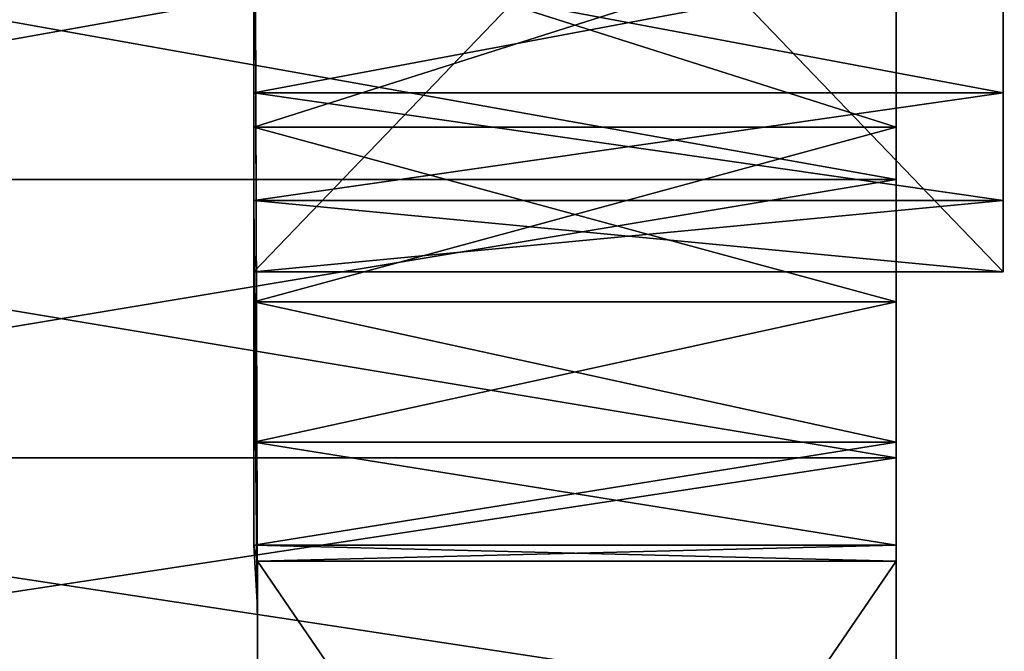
# Model space of a CAD drawing. Extents: x -340 to 340, y -36 to 33.
# Tile 55 of 252: x -297.79 to -293.19, y -11.81 to -8.86. Entities that reach past the tile are written whole.
import ezdxf

# ---------------------------------------------------------------- set-up
doc = ezdxf.new("R2010")
doc.units = 0
doc.header["$LTSCALE"] = 25.4
doc.layers.get('0').update_dxf_attribs({"color": 13, "linetype": 'CONTINUOUS'})

# ---------------------------------------------------------------- blocks, each defined once
blk = doc.blocks.new('OSLO-LED-60-7521-7517_STL')
at = {"color": 7}
for p, q in [((-296.7, -6.3925, 150.4731), (-296.7, -10.036, 150.4731)), ((-296.7, -6.3925, 153.3981), (-296.7, -10.036, 150.4731)), ((-296.7, -6.3925, 150.4731), (-296.7, -10.036, 150.4731)), ((-296.7, -6.3925, 153.3981), (-296.7, -10.036, 150.4731)), ((-296.7, -6.3925, 153.3981), (-296.6823, -11.7027, 151.9356)), ((-296.7, -6.3925, 153.3981), (-296.6823, -11.7027, 151.9356)), ((-296.7, -6.3925, 153.3981), (-296.7, -10.036, 153.3981)), ((-296.7, -6.3925, 153.3981), (-296.7, -10.036, 153.3981)), ((-293.2, -6.3925, 150.4731), (-293.2, -10.036, 150.4731)), ((-293.2, -6.3925, 150.4731), (-293.2, -10.036, 150.4731)), ((-293.2, -10.036, 153.3981), (-293.2, -6.3925, 153.3981)), ((-293.2, -10.036, 153.3981), (-293.2, -6.3925, 153.3981)), ((-293.7, -8.2122, 140.5459), (-293.7, -9.6042, 141.2009)), ((-293.7, -9.6042, 162.6704), (-293.7, -8.2122, 163.3254)), ((-293.7, -8.2122, 140.5459), (-293.7, -9.6042, 141.2009)), ((-293.7, -9.6042, 162.6704), (-293.7, -8.2122, 163.3254)), ((-296.7, -8.405, 145.4635), (-296.7, -9.3596, 146.2787)), ((-296.7, -9.3596, 157.5925), (-296.7, -8.405, 158.4077)), ((-296.7, -9.3596, 157.5925), (-296.7, -8.405, 158.4077)), ((-296.7, -8.405, 145.4635), (-296.7, -9.3596, 146.2787)), ((-293.7, -8.405, 145.4635), (-293.7, -9.3596, 146.2787)), ((-293.7, -9.3596, 157.5925), (-293.7, -8.405, 158.4077)), ((-293.7, -8.405, 145.4635), (-293.7, -9.3596, 146.2787)), ((-293.7, -9.3596, 157.5925), (-293.7, -8.405, 158.4077)), ((-296.7, -9.1998, 148.4669), (-296.7, -8.5425, 147.5966)), ((-296.7, -8.5425, 156.2746), (-296.7, -9.1998, 155.4043)), ((-296.7, -8.5425, 156.2746), (-296.7, -9.1998, 155.4043)), ((-296.7, -9.1998, 148.4669), (-296.7, -8.5425, 147.5966)), ((-293.2, -9.1998, 148.4669), (-293.2, -8.5425, 147.5966)), ((-293.2, -9.1998, 148.4669), (-293.2, -8.5425, 147.5966)), ((-293.2, -9.1998, 155.4043), (-293.2, -8.5425, 156.2746)), ((-293.2, -9.1998, 155.4043), (-293.2, -8.5425, 156.2746)), ((-296.7, -9.7024, 149.4348), (-296.7, -9.1998, 148.4669)), ((-296.7, -9.1998, 148.4669), (-293.2, -9.1998, 148.4669)), ((-296.7, -9.1998, 148.4669), (-293.2, -9.1998, 148.4669)), ((-296.7, -9.1998, 155.4043), (-293.2, -9.1998, 155.4043)), ((-296.7, -9.1998, 155.4043), (-296.7, -9.7024, 154.4364)), ((-296.7, -9.1998, 155.4043), (-293.2, -9.1998, 155.4043)), ((-296.7, -9.1998, 155.4043), (-296.7, -9.7024, 154.4364)), ((-296.7, -9.7024, 149.4348), (-296.7, -9.1998, 148.4669)), ((-293.2, -9.7024, 149.4348), (-293.2, -9.1998, 148.4669)), ((-293.2, -9.7024, 149.4348), (-293.2, -9.1998, 148.4669)), ((-293.2, -9.7024, 154.4364), (-293.2, -9.1998, 155.4043)), ((-293.2, -9.7024, 154.4364), (-293.2, -9.1998, 155.4043)), ((-293.7, -9.3596, 146.2787), (-296.7, -9.3596, 146.2787)), ((-296.7, -9.3596, 146.2787), (-296.7, -10.1749, 147.2333)), ((-293.7, -9.3596, 146.2787), (-296.7, -9.3596, 146.2787)), ((-293.7, -9.3596, 157.5925), (-296.7, -9.3596, 157.5925)), ((-293.7, -9.3596, 157.5925), (-296.7, -9.3596, 157.5925)), ((-296.7, -10.1749, 156.6379), (-296.7, -9.3596, 157.5925)), ((-296.7, -10.1749, 156.6379), (-296.7, -9.3596, 157.5925)), ((-296.7, -9.3596, 146.2787), (-296.7, -10.1749, 147.2333)), ((-293.7, -9.3596, 146.2787), (-293.7, -10.1749, 147.2333)), ((-293.7, -10.1749, 156.6379), (-293.7, -9.3596, 157.5925)), ((-293.7, -9.3596, 146.2787), (-293.7, -10.1749, 147.2333)), ((-293.7, -10.1749, 156.6379), (-293.7, -9.3596, 157.5925)), ((-301.5, -9.6042, 141.2009), (-293.7, -9.6042, 141.2009)), ((-301.5, -9.6042, 141.2009), (-293.7, -9.6042, 141.2009)), ((-293.7, -9.6042, 162.6704), (-301.5, -9.6042, 162.6704)), ((-293.7, -9.6042, 162.6704), (-301.5, -9.6042, 162.6704)), ((-293.7, -9.6042, 141.2009), (-293.7, -10.9031, 142.0251)), ((-293.7, -10.9031, 161.8461), (-293.7, -9.6042, 162.6704)), ((-293.7, -9.6042, 141.2009), (-293.7, -10.9031, 142.0251)), ((-293.7, -10.9031, 161.8461), (-293.7, -9.6042, 162.6704)), ((-296.7, -10.036, 150.4731), (-296.7, -9.7024, 149.4348)), ((-296.7, -9.7024, 149.4348), (-293.2, -9.7024, 149.4348)), ((-296.7, -9.7024, 149.4348), (-293.2, -9.7024, 149.4348)), ((-296.7, -9.7024, 154.4364), (-293.2, -9.7024, 154.4364)), ((-296.7, -9.7024, 154.4364), (-296.7, -10.036, 153.3981)), ((-296.7, -9.7024, 154.4364), (-293.2, -9.7024, 154.4364)), ((-296.7, -9.7024, 154.4364), (-296.7, -11.3112, 154.4077)), ((-296.7, -9.7024, 149.4348), (-296.7, -11.3112, 149.4635)), ((-296.7, -9.7024, 154.4364), (-296.7, -10.036, 153.3981)), ((-296.7, -9.7024, 154.4364), (-296.6823, -11.6042, 153.1871)), ((-296.7, -9.7024, 154.4364), (-296.6823, -11.6042, 153.1871)), ((-296.7, -9.7024, 154.4364), (-296.7, -11.3112, 154.4077)), ((-296.7, -9.7024, 149.4348), (-296.7, -11.3112, 149.4635)), ((-296.7, -9.7024, 149.4348), (-296.6823, -11.6042, 150.6841)), ((-296.7, -9.7024, 149.4348), (-296.6823, -11.6042, 150.6841)), ((-296.7, -10.036, 150.4731), (-296.7, -9.7024, 149.4348)), ((-293.2, -10.036, 150.4731), (-293.2, -9.7024, 149.4348)), ((-293.2, -10.036, 150.4731), (-293.2, -9.7024, 149.4348)), ((-293.2, -10.036, 153.3981), (-293.2, -9.7024, 154.4364)), ((-293.2, -10.036, 153.3981), (-293.2, -9.7024, 154.4364)), ((-296.7, -10.036, 150.4731), (-293.2, -10.036, 150.4731)), ((-296.7, -10.036, 150.4731), (-293.2, -10.036, 150.4731)), ((-296.7, -10.036, 153.3981), (-293.2, -10.036, 153.3981)), ((-296.6823, -11.7027, 151.9356), (-296.7, -10.036, 153.3981)), ((-296.7, -10.036, 153.3981), (-296.6823, -11.6042, 153.1871)), ((-296.7, -10.036, 153.3981), (-296.6823, -11.6042, 153.1871)), ((-296.7, -10.036, 150.4731), (-296.6823, -11.6042, 150.6841)), ((-296.7, -10.036, 150.4731), (-296.6823, -11.6042, 150.6841)), ((-296.7, -10.036, 150.4731), (-296.6823, -11.7027, 151.9356)), ((-296.7, -10.036, 150.4731), (-296.6823, -11.7027, 151.9356)), ((-296.6823, -11.7027, 151.9356), (-296.7, -10.036, 153.3981)), ((-296.7, -10.036, 153.3981), (-293.2, -10.036, 153.3981)), ((-293.7, -10.1749, 147.2333), (-296.7, -10.1749, 147.2333)), ((-296.7, -10.1749, 147.2333), (-296.7, -10.8308, 148.3037)), ((-293.7, -10.1749, 147.2333), (-296.7, -10.1749, 147.2333)), ((-293.7, -10.1749, 156.6379), (-296.7, -10.1749, 156.6379)), ((-293.7, -10.1749, 156.6379), (-296.7, -10.1749, 156.6379)), ((-296.7, -10.8308, 155.5675), (-296.7, -10.1749, 156.6379)), ((-296.7, -10.8308, 155.5675), (-296.7, -10.1749, 156.6379)), ((-296.7, -10.1749, 147.2333), (-296.7, -10.8308, 148.3037)), ((-293.7, -10.1749, 147.2333), (-293.7, -10.8308, 148.3037)), ((-293.7, -10.8308, 155.5675), (-293.7, -10.1749, 156.6379)), ((-293.7, -10.1749, 147.2333), (-293.7, -10.8308, 148.3037)), ((-293.7, -10.8308, 155.5675), (-293.7, -10.1749, 156.6379)), ((-293.7, -10.8308, 148.3037), (-296.7, -10.8308, 148.3037)), ((-296.7, -10.8308, 148.3037), (-296.7, -11.3112, 149.4635)), ((-293.7, -10.8308, 148.3037), (-296.7, -10.8308, 148.3037)), ((-293.7, -10.8308, 155.5675), (-296.7, -10.8308, 155.5675)), ((-293.7, -10.8308, 155.5675), (-296.7, -10.8308, 155.5675)), ((-296.7, -11.3112, 154.4077), (-296.7, -10.8308, 155.5675)), ((-296.7, -11.3112, 154.4077), (-296.7, -10.8308, 155.5675)), ((-296.7, -10.8308, 148.3037), (-296.7, -11.3112, 149.4635)), ((-293.7, -10.8308, 148.3037), (-293.7, -11.3112, 149.4635)), ((-293.7, -11.3112, 154.4077), (-293.7, -10.8308, 155.5675)), ((-293.7, -10.8308, 148.3037), (-293.7, -11.3112, 149.4635)), ((-293.7, -11.3112, 154.4077), (-293.7, -10.8308, 155.5675)), ((-301.5, -10.9031, 142.0251), (-293.7, -10.9031, 142.0251)), ((-301.5, -10.9031, 142.0251), (-293.7, -10.9031, 142.0251)), ((-293.7, -10.9031, 161.8461), (-301.5, -10.9031, 161.8461)), ((-293.7, -10.9031, 161.8461), (-301.5, -10.9031, 161.8461)), ((-293.7, -10.9031, 142.0251), (-293.7, -12.0884, 143.0057)), ((-293.7, -12.0884, 160.8655), (-293.7, -10.9031, 161.8461)), ((-293.7, -10.9031, 142.0251), (-293.7, -12.0884, 143.0057)), ((-293.7, -12.0884, 160.8655), (-293.7, -10.9031, 161.8461)), ((-293.7, -11.3112, 149.4635), (-296.7, -11.3112, 149.4635)), ((-296.6823, -11.387, 149.7104), (-296.7, -11.3112, 149.4635)), ((-296.6823, -11.6042, 153.1871), (-296.7, -11.3112, 154.4077)), ((-296.7, -11.3112, 154.4077), (-296.6823, -11.387, 154.1608)), ((-296.7, -11.3112, 154.4077), (-296.6823, -11.387, 154.1608)), ((-293.7, -11.3112, 154.4077), (-296.7, -11.3112, 154.4077)), ((-296.6823, -11.387, 149.7104), (-296.7, -11.3112, 149.4635)), ((-296.7, -11.3112, 149.4635), (-296.6823, -11.6042, 150.6841)), ((-293.7, -11.3112, 149.4635), (-296.7, -11.3112, 149.4635)), ((-293.7, -11.3112, 154.4077), (-296.7, -11.3112, 154.4077)), ((-296.6823, -11.6042, 153.1871), (-296.7, -11.3112, 154.4077)), ((-296.7, -11.3112, 149.4635), (-296.6823, -11.6042, 150.6841)), ((-293.7, -11.3112, 149.4635), (-293.7, -11.387, 149.7104)), ((-293.7, -11.387, 154.1608), (-293.7, -11.3112, 154.4077)), ((-293.7, -11.3112, 149.4635), (-293.7, -11.387, 149.7104)), ((-293.7, -11.387, 154.1608), (-293.7, -11.3112, 154.4077)), ((-296.6823, -15.7489, 154.1608), (-296.6823, -11.387, 154.1608)), ((-296.6823, -11.387, 154.1608), (-293.7, -11.387, 154.1608)), ((-296.6823, -15.7489, 149.7104), (-296.6823, -11.387, 149.7104)), ((-296.6823, -11.387, 149.7104), (-296.6823, -11.6042, 150.6841)), ((-296.6823, -11.6042, 153.1871), (-296.6823, -11.387, 154.1608)), ((-296.6823, -15.7489, 154.1608), (-296.6823, -11.387, 154.1608)), ((-293.7, -11.387, 149.7104), (-296.6823, -11.387, 149.7104)), ((-296.6823, -15.7489, 149.7104), (-296.6823, -11.387, 149.7104)), ((-293.7, -11.387, 149.7104), (-296.6823, -11.387, 149.7104)), ((-296.6823, -11.6042, 153.1871), (-296.6823, -11.387, 154.1608)), ((-296.6823, -11.387, 154.1608), (-293.7, -11.387, 154.1608)), ((-296.6823, -11.387, 149.7104), (-296.6823, -11.6042, 150.6841)), ((-293.7, -11.387, 154.1608), (-293.7, -15.7489, 154.1608)), ((-293.7, -15.7489, 149.7104), (-293.7, -11.387, 149.7104)), ((-293.7, -15.7489, 149.7104), (-293.7, -11.387, 149.7104)), ((-293.7, -11.387, 154.1608), (-293.7, -15.7489, 154.1608)), ((-296.6823, -11.6042, 150.6841), (-296.6823, -11.7027, 151.9356)), ((-296.6823, -11.7027, 151.9356), (-296.6823, -11.6042, 153.1871)), ((-296.6823, -11.7027, 151.9356), (-296.6823, -11.6042, 153.1871)), ((-296.6823, -11.6042, 150.6841), (-296.6823, -11.7027, 151.9356))]:
    blk.add_line(p, q, dxfattribs=at)
mesh = blk.add_polyface(dxfattribs=at)
corners = [(-293.7, -15.7357, 149.6402), (-293.7, -11.387, 149.7104), (-293.7, -15.7489, 149.7104), (-293.7, -15.3532, 148.1501), (-293.7, -14.7868, 146.7198), (-293.7, -14.0457, 145.3717), (-293.7, -13.1415, 144.1272), (-293.7, -12.0884, 143.0057), (-293.7, -10.9031, 142.0251), (-293.7, -11.3112, 149.4635), (-293.7, -10.8308, 148.3037), (-293.7, -9.6042, 141.2009), (-293.7, -10.1749, 147.2333), (-293.7, -9.3596, 146.2787), (-293.7, -8.2122, 140.5459), (-293.7, -8.405, 145.4635), (-293.7, -7.3346, 144.8076), (-293.7, -6.7492, 140.0705), (-293.7, -6.1749, 144.3272), (-293.7, -5.2381, 139.7822), (-293.7, -4.9542, 144.0341), (-293.7, -3.7027, 139.6856), (-293.7, -3.7027, 143.9356), (-293.7, 6.2627, 139.6856), (-293.7, -2.4512, 144.0341), (-293.7, -1.2306, 144.3272), (-293.7, -0.0708, 144.8076), (-293.7, 0.9996, 145.4635), (-293.7, 1.9541, 146.2787), (-293.7, 2.7694, 147.2333), (-293.7, 3.4253, 148.3037), (-293.7, 3.9057, 149.4635), (-293.7, 4.1988, 150.6841), (-293.7, 4.2973, 151.9356), (-293.7, 19.0473, 140.6856), (-293.7, 6.2627, 163.1856), (-293.7, 6.2627, 140.6856), (-293.7, 19.0473, 163.1856), (-293.7, -11.387, 154.1608), (-293.7, -15.7357, 154.231), (-293.7, -15.7489, 154.1608), (-293.7, -15.3532, 155.7211), (-293.7, -14.7868, 157.1514), (-293.7, -14.0457, 158.4995), (-293.7, -13.1415, 159.744), (-293.7, -12.0884, 160.8655), (-293.7, -10.9031, 161.8461), (-293.7, -11.3112, 154.4077), (-293.7, -10.8308, 155.5675), (-293.7, -9.6042, 162.6704), (-293.7, -10.1749, 156.6379), (-293.7, -9.3596, 157.5925), (-293.7, -8.2122, 163.3254), (-293.7, -8.405, 158.4077), (-293.7, -7.3346, 159.0637), (-293.7, -6.7492, 163.8008), (-293.7, -6.1749, 159.5441), (-293.7, -5.2381, 164.089), (-293.7, -4.9542, 159.8371), (-293.7, -3.7027, 164.1856), (-293.7, -3.7027, 159.9356), (-293.7, -2.4512, 159.8371), (-293.7, 6.2627, 164.1856), (-293.7, -1.2306, 159.5441), (-293.7, -0.0708, 159.0637), (-293.7, 0.9996, 158.4077), (-293.7, 1.9541, 157.5925), (-293.7, 2.7694, 156.6379), (-293.7, 3.4253, 155.5675), (-293.7, 3.9057, 154.4077), (-293.7, 4.1988, 153.1871)]
mesh.append_faces([[corners[k] for k in face] for face in [(0, 1, 2), (35, 34, 37), (38, 39, 40)]], dxfattribs={"vtx0": -1, "color": 7})
mesh.append_faces([[corners[k] for k in face] for face in [(1, 8, 9), (9, 8, 10), (10, 11, 12), (12, 11, 13), (13, 14, 15), (15, 14, 16), (16, 17, 18), (18, 19, 20), (20, 21, 22), (22, 23, 24), (24, 23, 25), (25, 23, 26), (26, 23, 27), (27, 23, 28), (28, 23, 29), (29, 23, 30), (30, 23, 31), (31, 23, 32), (32, 23, 33), (34, 35, 36), (39, 38, 41), (41, 38, 42), (42, 38, 43), (43, 38, 44), (44, 38, 45), (45, 38, 46), (46, 48, 49), (49, 51, 52), (52, 54, 55), (55, 56, 57), (57, 58, 59), (59, 61, 62), (62, 36, 35)]], dxfattribs={"vtx0": -1, "vtx1": -1, "color": 7})
mesh.append_faces([[corners[k] for k in face] for face in [(62, 33, 23)]], dxfattribs={"vtx0": -1, "vtx1": -1, "vtx2": -1, "color": 7})
mesh.append_faces([[corners[k] for k in face] for face in [(1, 0, 3), (1, 3, 4), (1, 4, 5), (1, 5, 6), (1, 6, 7), (1, 7, 8), (10, 8, 11), (13, 11, 14), (16, 14, 17), (18, 17, 19), (20, 19, 21), (22, 21, 23), (46, 38, 47), (46, 47, 48), (49, 48, 50), (49, 50, 51), (52, 51, 53), (52, 53, 54), (55, 54, 56), (57, 56, 58), (59, 58, 60), (59, 60, 61), (62, 61, 63), (62, 63, 64), (62, 64, 65), (62, 65, 66), (62, 66, 67), (62, 67, 68), (62, 68, 69), (62, 69, 70), (62, 70, 33), (62, 23, 36)]], dxfattribs={"vtx0": -1, "vtx2": -1, "color": 7})
mesh = blk.add_polyface(dxfattribs=at)
corners = [(-296.7, -10.8308, 148.3037), (-296.7, -9.7024, 149.4348), (-296.7, -11.3112, 149.4635), (-296.7, -10.1749, 147.2333), (-296.7, -9.3596, 146.2787), (-296.7, -9.1998, 148.4669), (-296.7, -8.405, 145.4635), (-296.7, -8.5425, 147.5966), (-296.7, -7.7489, 146.8486), (-296.7, -7.3346, 144.8076), (-296.7, -6.8415, 146.2437), (-296.7, -6.1749, 144.3272), (-296.7, -5.8456, 145.799), (-296.7, -4.9542, 144.0341), (-296.7, -4.7895, 145.5271), (-296.7, -3.7027, 143.9356), (-296.7, -3.7027, 145.4356), (-296.7, -2.4512, 144.0341), (-296.7, -2.616, 145.5271), (-296.7, -1.5598, 145.799), (-296.7, -1.2306, 144.3272), (-296.7, -0.564, 146.2437), (-296.7, -0.0708, 144.8076), (-296.7, 0.3435, 146.8486), (-296.7, 0.9996, 145.4635), (-296.7, 1.1371, 147.5966), (-296.7, 1.9541, 146.2787), (-296.7, 1.7944, 148.4669), (-296.7, 2.2969, 149.4348), (-296.7, 2.7694, 147.2333), (-296.7, 2.6306, 150.4731), (-296.7, 2.6306, 153.3981), (-296.7, -9.7024, 154.4364), (-296.7, -10.8308, 155.5675), (-296.7, -11.3112, 154.4077), (-296.7, -10.1749, 156.6379), (-296.7, -9.3596, 157.5925), (-296.7, -9.1998, 155.4043), (-296.7, -8.405, 158.4077), (-296.7, -8.5425, 156.2746), (-296.7, -7.7489, 157.0227), (-296.7, -7.3346, 159.0637), (-296.7, -6.8415, 157.6276), (-296.7, -6.1749, 159.5441), (-296.7, -5.8456, 158.0722), (-296.7, -4.9542, 159.8371), (-296.7, -4.7895, 158.3441), (-296.7, -3.7027, 159.9356), (-296.7, -3.7027, 158.4356), (-296.7, -2.616, 158.3441), (-296.7, -2.4512, 159.8371), (-296.7, -1.5598, 158.0722), (-296.7, -1.2306, 159.5441), (-296.7, -0.564, 157.6276), (-296.7, -0.0708, 159.0637), (-296.7, 0.3435, 157.0227), (-296.7, 0.9996, 158.4077), (-296.7, 1.1371, 156.2746), (-296.7, 1.9541, 157.5925), (-296.7, 1.7944, 155.4043), (-296.7, 2.2969, 154.4364), (-296.7, 2.7694, 156.6379), (-296.7, 3.4253, 148.3037), (-296.7, 3.4253, 155.5675), (-296.7, 3.9057, 149.4635), (-296.7, 3.9057, 154.4077), (-296.7, 4.1988, 150.6841), (-296.7, 4.1988, 153.1871), (-296.7, 4.2973, 151.9356), (-296.7, -6.3925, 150.4731), (-296.7, -6.3925, 153.3981), (-296.7, -10.036, 150.4731), (-296.7, -5.9711, 149.8793), (-296.7, -5.9711, 153.9919), (-296.7, -5.4213, 149.4018), (-296.7, -5.4213, 154.4694), (-296.7, -4.7744, 149.0676), (-296.7, -4.7744, 154.8036), (-296.7, -4.0668, 148.8957), (-296.7, -4.0668, 154.9756), (-296.7, -3.3386, 148.8957), (-296.7, -3.3386, 154.9756), (-296.7, -2.6311, 149.0676), (-296.7, -2.6311, 154.8036), (-296.7, -1.9841, 149.4018), (-296.7, -1.9841, 154.4694), (-296.7, -1.4344, 149.8793), (-296.7, -1.4344, 153.9919), (-296.7, -1.0129, 150.4731), (-296.7, -1.0129, 153.3981)]
mesh.append_faces([[corners[k] for k in face] for face in [(0, 1, 2), (32, 33, 34), (67, 66, 68), (69, 70, 71)]], dxfattribs={"vtx0": -1, "color": 7})
mesh.append_faces([[corners[k] for k in face] for face in [(1, 4, 5), (5, 6, 7), (7, 6, 8), (8, 9, 10), (10, 11, 12), (12, 13, 14), (14, 15, 16), (16, 17, 18), (18, 17, 19), (19, 20, 21), (21, 22, 23), (23, 24, 25), (25, 26, 27), (27, 26, 28), (28, 29, 30), (33, 32, 35), (35, 32, 36), (36, 37, 38), (38, 40, 41), (41, 42, 43), (43, 44, 45), (45, 46, 47), (47, 49, 50), (50, 51, 52), (52, 53, 54), (54, 55, 56), (56, 57, 58), (58, 60, 61), (61, 62, 63), (63, 64, 65), (65, 66, 67), (70, 72, 73), (73, 74, 75), (75, 76, 77), (77, 78, 79), (79, 80, 81), (81, 82, 83), (83, 84, 85), (85, 86, 87), (87, 88, 89), (89, 30, 31)]], dxfattribs={"vtx0": -1, "vtx1": -1, "color": 7})
mesh.append_faces([[corners[k] for k in face] for face in [(30, 29, 31), (61, 31, 29)]], dxfattribs={"vtx0": -1, "vtx1": -1, "vtx2": -1, "color": 7})
mesh.append_faces([[corners[k] for k in face] for face in [(1, 0, 3), (1, 3, 4), (5, 4, 6), (8, 6, 9), (10, 9, 11), (12, 11, 13), (14, 13, 15), (16, 15, 17), (19, 17, 20), (21, 20, 22), (23, 22, 24), (25, 24, 26), (28, 26, 29), (36, 32, 37), (38, 37, 39), (38, 39, 40), (41, 40, 42), (43, 42, 44), (45, 44, 46), (47, 46, 48), (47, 48, 49), (50, 49, 51), (52, 51, 53), (54, 53, 55), (56, 55, 57), (58, 57, 59), (58, 59, 60), (61, 60, 31), (61, 29, 62), (63, 62, 64), (65, 64, 66), (70, 69, 72), (73, 72, 74), (75, 74, 76), (77, 76, 78), (79, 78, 80), (81, 80, 82), (83, 82, 84), (85, 84, 86), (87, 86, 88), (89, 88, 30)]], dxfattribs={"vtx0": -1, "vtx2": -1, "color": 7})
mesh = blk.add_polyface(dxfattribs=at)
corners = [(-293.2, -9.7024, 149.4348), (-293.2, -6.3925, 150.4731), (-293.2, -10.036, 150.4731), (-293.2, -9.1998, 148.4669), (-293.2, -8.5425, 147.5966), (-293.2, -7.7489, 146.8486), (-293.2, -6.8415, 146.2437), (-293.2, -5.8456, 145.799), (-293.2, -5.9711, 149.8793), (-293.2, -5.4213, 149.4018), (-293.2, -4.7895, 145.5271), (-293.2, -4.7744, 149.0676), (-293.2, -3.7027, 145.4356), (-293.2, -4.0668, 148.8957), (-293.2, -3.3386, 148.8957), (-293.2, -2.616, 145.5271), (-293.2, -2.6311, 149.0676), (-293.2, -1.9841, 149.4018), (-293.2, -1.5598, 145.799), (-293.2, -1.4344, 149.8793), (-293.2, -0.564, 146.2437), (-293.2, -1.0129, 150.4731), (-293.2, 2.6306, 150.4731), (-293.2, 0.3435, 146.8486), (-293.2, 1.1371, 147.5966), (-293.2, 1.7944, 148.4669), (-293.2, 2.2969, 149.4348)]
mesh.append_faces([[corners[k] for k in face] for face in [(0, 1, 2), (22, 25, 26)]], dxfattribs={"vtx0": -1, "color": 7})
mesh.append_faces([[corners[k] for k in face] for face in [(1, 7, 8), (8, 7, 9), (9, 10, 11), (11, 12, 13), (13, 12, 14), (14, 15, 16), (16, 15, 17), (17, 18, 19), (19, 20, 21), (21, 20, 22)]], dxfattribs={"vtx0": -1, "vtx1": -1, "color": 7})
mesh.append_faces([[corners[k] for k in face] for face in [(1, 0, 3), (1, 3, 4), (1, 4, 5), (1, 5, 6), (1, 6, 7), (9, 7, 10), (11, 10, 12), (14, 12, 15), (17, 15, 18), (19, 18, 20), (22, 20, 23), (22, 23, 24), (22, 24, 25)]], dxfattribs={"vtx0": -1, "vtx2": -1, "color": 7})
mesh = blk.add_polyface(dxfattribs=at)
corners = [(-293.2, -6.3925, 153.3981), (-293.2, -9.7024, 154.4364), (-293.2, -10.036, 153.3981), (-293.2, -9.1998, 155.4043), (-293.2, -8.5425, 156.2746), (-293.2, -7.7489, 157.0227), (-293.2, -6.8415, 157.6276), (-293.2, -5.8456, 158.0722), (-293.2, -5.9711, 153.9919), (-293.2, -5.4213, 154.4694), (-293.2, -4.7895, 158.3441), (-293.2, -4.7744, 154.8036), (-293.2, -3.7027, 158.4356), (-293.2, -4.0668, 154.9756), (-293.2, -3.3386, 154.9756), (-293.2, -2.616, 158.3441), (-293.2, -2.6311, 154.8036), (-293.2, -1.9841, 154.4694), (-293.2, -1.5598, 158.0722), (-293.2, -1.4344, 153.9919), (-293.2, -0.564, 157.6276), (-293.2, -1.0129, 153.3981), (-293.2, 2.6306, 153.3981), (-293.2, 0.3435, 157.0227), (-293.2, 1.1371, 156.2746), (-293.2, 1.7944, 155.4043), (-293.2, 2.2969, 154.4364)]
mesh.append_faces([[corners[k] for k in face] for face in [(0, 1, 2), (25, 22, 26)]], dxfattribs={"vtx0": -1, "color": 7})
mesh.append_faces([[corners[k] for k in face] for face in [(1, 0, 3), (3, 0, 4), (4, 0, 5), (5, 0, 6), (6, 0, 7), (7, 9, 10), (10, 11, 12), (12, 14, 15), (15, 17, 18), (18, 19, 20), (20, 22, 23), (23, 22, 24), (24, 22, 25)]], dxfattribs={"vtx0": -1, "vtx1": -1, "color": 7})
mesh.append_faces([[corners[k] for k in face] for face in [(7, 0, 8), (7, 8, 9), (10, 9, 11), (12, 11, 13), (12, 13, 14), (15, 14, 16), (15, 16, 17), (18, 17, 19), (20, 19, 21), (20, 21, 22)]], dxfattribs={"vtx0": -1, "vtx2": -1, "color": 7})
mesh = blk.add_polyface(dxfattribs=at)
corners = [(-293.2, -10.036, 150.4731), (-296.7, -6.3925, 150.4731), (-296.7, -10.036, 150.4731), (-293.2, -6.3925, 150.4731)]
mesh.append_faces([[corners[k] for k in face] for face in [(0, 1, 2), (1, 0, 3)]], dxfattribs={"vtx0": -1, "color": 7})
mesh = blk.add_polyface(dxfattribs=at)
corners = [(-296.7, -6.3925, 153.3981), (-296.6823, -11.7027, 151.9356), (-296.7, -10.036, 150.4731)]
mesh.append_faces([[corners[k] for k in face] for face in [(0, 1, 2)]], dxfattribs={"color": 7})
mesh = blk.add_polyface(dxfattribs=at)
corners = [(-296.7, -6.3925, 153.3981), (-296.7, -10.036, 153.3981), (-296.6823, -11.7027, 151.9356)]
mesh.append_faces([[corners[k] for k in face] for face in [(0, 1, 2)]], dxfattribs={"color": 7})
mesh = blk.add_polyface(dxfattribs=at)
corners = [(-293.2, -6.3925, 153.3981), (-296.7, -10.036, 153.3981), (-296.7, -6.3925, 153.3981), (-293.2, -10.036, 153.3981)]
mesh.append_faces([[corners[k] for k in face] for face in [(0, 1, 2), (1, 0, 3)]], dxfattribs={"vtx0": -1, "color": 7})
mesh = blk.add_polyface(dxfattribs=at)
corners = [(310.6, -14.7794, 184.9807), (-311.6, -7.2588, 183.8847), (-311.6, -14.7794, 184.9807), (310.6, -7.2588, 183.8847)]
mesh.append_faces([[corners[k] for k in face] for face in [(0, 1, 2), (1, 0, 3)]], dxfattribs={"vtx0": -1, "color": 7})
mesh = blk.add_polyface(dxfattribs=at)
corners = [(310.6, -7.3742, 183.0931), (-311.6, -14.8948, 184.1891), (-311.6, -7.3742, 183.0931), (310.6, -14.8948, 184.1891)]
mesh.append_faces([[corners[k] for k in face] for face in [(0, 1, 2), (1, 0, 3)]], dxfattribs={"vtx0": -1, "color": 7})
mesh = blk.add_polyface(dxfattribs=at)
corners = [(-293.7, -8.2122, 140.5459), (-301.5, -9.6042, 141.2009), (-301.5, -8.2122, 140.5459), (-293.7, -9.6042, 141.2009)]
mesh.append_faces([[corners[k] for k in face] for face in [(0, 1, 2), (1, 0, 3)]], dxfattribs={"vtx0": -1, "color": 7})
mesh = blk.add_polyface(dxfattribs=at)
corners = [(-293.7, -9.6042, 162.6704), (-301.5, -8.2122, 163.3254), (-301.5, -9.6042, 162.6704), (-293.7, -8.2122, 163.3254)]
mesh.append_faces([[corners[k] for k in face] for face in [(0, 1, 2), (1, 0, 3)]], dxfattribs={"vtx0": -1, "color": 7})
mesh = blk.add_polyface(dxfattribs=at)
corners = [(-293.7, -9.3596, 146.2787), (-296.7, -8.405, 145.4635), (-296.7, -9.3596, 146.2787), (-293.7, -8.405, 145.4635)]
mesh.append_faces([[corners[k] for k in face] for face in [(0, 1, 2), (1, 0, 3)]], dxfattribs={"vtx0": -1, "color": 7})
mesh = blk.add_polyface(dxfattribs=at)
corners = [(-293.7, -8.405, 158.4077), (-296.7, -9.3596, 157.5925), (-296.7, -8.405, 158.4077), (-293.7, -9.3596, 157.5925)]
mesh.append_faces([[corners[k] for k in face] for face in [(0, 1, 2), (1, 0, 3)]], dxfattribs={"vtx0": -1, "color": 7})
mesh = blk.add_polyface(dxfattribs=at)
corners = [(-293.2, -9.1998, 148.4669), (-296.7, -8.5425, 147.5966), (-293.2, -8.5425, 147.5966), (-296.7, -9.1998, 148.4669)]
mesh.append_faces([[corners[k] for k in face] for face in [(0, 1, 2), (1, 0, 3)]], dxfattribs={"vtx0": -1, "color": 7})
mesh = blk.add_polyface(dxfattribs=at)
corners = [(-293.2, -8.5425, 156.2746), (-296.7, -9.1998, 155.4043), (-293.2, -9.1998, 155.4043), (-296.7, -8.5425, 156.2746)]
mesh.append_faces([[corners[k] for k in face] for face in [(0, 1, 2), (1, 0, 3)]], dxfattribs={"vtx0": -1, "color": 7})
mesh = blk.add_polyface(dxfattribs=at)
corners = [(-293.2, -9.7024, 149.4348), (-296.7, -9.1998, 148.4669), (-293.2, -9.1998, 148.4669), (-296.7, -9.7024, 149.4348)]
mesh.append_faces([[corners[k] for k in face] for face in [(0, 1, 2), (1, 0, 3)]], dxfattribs={"vtx0": -1, "color": 7})
mesh = blk.add_polyface(dxfattribs=at)
corners = [(-293.2, -9.1998, 155.4043), (-296.7, -9.7024, 154.4364), (-293.2, -9.7024, 154.4364), (-296.7, -9.1998, 155.4043)]
mesh.append_faces([[corners[k] for k in face] for face in [(0, 1, 2), (1, 0, 3)]], dxfattribs={"vtx0": -1, "color": 7})
mesh = blk.add_polyface(dxfattribs=at)
corners = [(-296.7, -10.1749, 147.2333), (-293.7, -9.3596, 146.2787), (-296.7, -9.3596, 146.2787), (-293.7, -10.1749, 147.2333)]
mesh.append_faces([[corners[k] for k in face] for face in [(0, 1, 2), (1, 0, 3)]], dxfattribs={"vtx0": -1, "color": 7})
mesh = blk.add_polyface(dxfattribs=at)
corners = [(-296.7, -9.3596, 157.5925), (-293.7, -10.1749, 156.6379), (-296.7, -10.1749, 156.6379), (-293.7, -9.3596, 157.5925)]
mesh.append_faces([[corners[k] for k in face] for face in [(0, 1, 2), (1, 0, 3)]], dxfattribs={"vtx0": -1, "color": 7})
mesh = blk.add_polyface(dxfattribs=at)
corners = [(-293.7, -9.6042, 141.2009), (-301.5, -10.9031, 142.0251), (-301.5, -9.6042, 141.2009), (-293.7, -10.9031, 142.0251)]
mesh.append_faces([[corners[k] for k in face] for face in [(0, 1, 2), (1, 0, 3)]], dxfattribs={"vtx0": -1, "color": 7})
mesh = blk.add_polyface(dxfattribs=at)
corners = [(-293.7, -10.9031, 161.8461), (-301.5, -9.6042, 162.6704), (-301.5, -10.9031, 161.8461), (-293.7, -9.6042, 162.6704)]
mesh.append_faces([[corners[k] for k in face] for face in [(0, 1, 2), (1, 0, 3)]], dxfattribs={"vtx0": -1, "color": 7})
mesh = blk.add_polyface(dxfattribs=at)
corners = [(-293.2, -10.036, 150.4731), (-296.7, -9.7024, 149.4348), (-293.2, -9.7024, 149.4348), (-296.7, -10.036, 150.4731)]
mesh.append_faces([[corners[k] for k in face] for face in [(0, 1, 2), (1, 0, 3)]], dxfattribs={"vtx0": -1, "color": 7})
mesh = blk.add_polyface(dxfattribs=at)
corners = [(-293.2, -9.7024, 154.4364), (-296.7, -10.036, 153.3981), (-293.2, -10.036, 153.3981), (-296.7, -9.7024, 154.4364)]
mesh.append_faces([[corners[k] for k in face] for face in [(0, 1, 2), (1, 0, 3)]], dxfattribs={"vtx0": -1, "color": 7})
mesh = blk.add_polyface(dxfattribs=at)
corners = [(-296.7, -9.7024, 154.4364), (-296.6823, -11.6042, 153.1871), (-296.7, -10.036, 153.3981)]
mesh.append_faces([[corners[k] for k in face] for face in [(0, 1, 2)]], dxfattribs={"color": 7})
mesh = blk.add_polyface(dxfattribs=at)
corners = [(-296.7, -9.7024, 154.4364), (-296.7, -11.3112, 154.4077), (-296.6823, -11.6042, 153.1871)]
mesh.append_faces([[corners[k] for k in face] for face in [(0, 1, 2)]], dxfattribs={"color": 7})
mesh = blk.add_polyface(dxfattribs=at)
corners = [(-296.7, -9.7024, 149.4348), (-296.6823, -11.6042, 150.6841), (-296.7, -11.3112, 149.4635)]
mesh.append_faces([[corners[k] for k in face] for face in [(0, 1, 2)]], dxfattribs={"color": 7})
mesh = blk.add_polyface(dxfattribs=at)
corners = [(-296.7, -9.7024, 149.4348), (-296.7, -10.036, 150.4731), (-296.6823, -11.6042, 150.6841)]
mesh.append_faces([[corners[k] for k in face] for face in [(0, 1, 2)]], dxfattribs={"color": 7})
mesh = blk.add_polyface(dxfattribs=at)
corners = [(-296.7, -10.036, 153.3981), (-296.6823, -11.6042, 153.1871), (-296.6823, -11.7027, 151.9356)]
mesh.append_faces([[corners[k] for k in face] for face in [(0, 1, 2)]], dxfattribs={"color": 7})
mesh = blk.add_polyface(dxfattribs=at)
corners = [(-296.7, -10.036, 150.4731), (-296.6823, -11.7027, 151.9356), (-296.6823, -11.6042, 150.6841)]
mesh.append_faces([[corners[k] for k in face] for face in [(0, 1, 2)]], dxfattribs={"color": 7})
mesh = blk.add_polyface(dxfattribs=at)
corners = [(-296.7, -10.8308, 148.3037), (-293.7, -10.1749, 147.2333), (-296.7, -10.1749, 147.2333), (-293.7, -10.8308, 148.3037)]
mesh.append_faces([[corners[k] for k in face] for face in [(0, 1, 2), (1, 0, 3)]], dxfattribs={"vtx0": -1, "color": 7})
mesh = blk.add_polyface(dxfattribs=at)
corners = [(-296.7, -10.1749, 156.6379), (-293.7, -10.8308, 155.5675), (-296.7, -10.8308, 155.5675), (-293.7, -10.1749, 156.6379)]
mesh.append_faces([[corners[k] for k in face] for face in [(0, 1, 2), (1, 0, 3)]], dxfattribs={"vtx0": -1, "color": 7})
mesh = blk.add_polyface(dxfattribs=at)
corners = [(-296.7, -11.3112, 149.4635), (-293.7, -10.8308, 148.3037), (-296.7, -10.8308, 148.3037), (-293.7, -11.3112, 149.4635)]
mesh.append_faces([[corners[k] for k in face] for face in [(0, 1, 2), (1, 0, 3)]], dxfattribs={"vtx0": -1, "color": 7})
mesh = blk.add_polyface(dxfattribs=at)
corners = [(-296.7, -10.8308, 155.5675), (-293.7, -11.3112, 154.4077), (-296.7, -11.3112, 154.4077), (-293.7, -10.8308, 155.5675)]
mesh.append_faces([[corners[k] for k in face] for face in [(0, 1, 2), (1, 0, 3)]], dxfattribs={"vtx0": -1, "color": 7})
mesh = blk.add_polyface(dxfattribs=at)
corners = [(-293.7, -10.9031, 142.0251), (-301.5, -12.0884, 143.0057), (-301.5, -10.9031, 142.0251), (-293.7, -12.0884, 143.0057)]
mesh.append_faces([[corners[k] for k in face] for face in [(0, 1, 2), (1, 0, 3)]], dxfattribs={"vtx0": -1, "color": 7})
mesh = blk.add_polyface(dxfattribs=at)
corners = [(-293.7, -12.0884, 160.8655), (-301.5, -10.9031, 161.8461), (-301.5, -12.0884, 160.8655), (-293.7, -10.9031, 161.8461)]
mesh.append_faces([[corners[k] for k in face] for face in [(0, 1, 2), (1, 0, 3)]], dxfattribs={"vtx0": -1, "color": 7})
mesh = blk.add_polyface(dxfattribs=at)
corners = [(-296.6823, -11.387, 149.7104), (-293.7, -11.3112, 149.4635), (-296.7, -11.3112, 149.4635), (-293.7, -11.387, 149.7104)]
mesh.append_faces([[corners[k] for k in face] for face in [(0, 1, 2), (1, 0, 3)]], dxfattribs={"vtx0": -1, "color": 7})
mesh = blk.add_polyface(dxfattribs=at)
corners = [(-296.7, -11.3112, 154.4077), (-296.6823, -11.387, 154.1608), (-296.6823, -11.6042, 153.1871)]
mesh.append_faces([[corners[k] for k in face] for face in [(0, 1, 2)]], dxfattribs={"color": 7})
mesh = blk.add_polyface(dxfattribs=at)
corners = [(-296.7, -11.3112, 154.4077), (-293.7, -11.387, 154.1608), (-296.6823, -11.387, 154.1608), (-293.7, -11.3112, 154.4077)]
mesh.append_faces([[corners[k] for k in face] for face in [(0, 1, 2), (1, 0, 3)]], dxfattribs={"vtx0": -1, "color": 7})
mesh = blk.add_polyface(dxfattribs=at)
corners = [(-296.7, -11.3112, 149.4635), (-296.6823, -11.6042, 150.6841), (-296.6823, -11.387, 149.7104)]
mesh.append_faces([[corners[k] for k in face] for face in [(0, 1, 2)]], dxfattribs={"color": 7})
mesh = blk.add_polyface(dxfattribs=at)
corners = [(-293.7, -11.387, 154.1608), (-296.6823, -15.7489, 154.1608), (-296.6823, -11.387, 154.1608), (-293.7, -15.7489, 154.1608)]
mesh.append_faces([[corners[k] for k in face] for face in [(0, 1, 2), (1, 0, 3)]], dxfattribs={"vtx0": -1, "color": 7})
mesh = blk.add_polyface(dxfattribs=at)
corners = [(-296.6823, -15.7489, 149.7104), (-296.6823, -15.9285, 152.7048), (-296.6823, -15.9285, 151.1664), (-296.6823, -15.7489, 154.1608), (-296.6823, -11.387, 149.7104), (-296.6823, -11.6042, 150.6841), (-296.6823, -11.7027, 151.9356), (-296.6823, -11.6042, 153.1871), (-296.6823, -11.387, 154.1608)]
mesh.append_faces([[corners[k] for k in face] for face in [(0, 1, 2), (3, 7, 8)]], dxfattribs={"vtx0": -1, "color": 7})
mesh.append_faces([[corners[k] for k in face] for face in [(1, 0, 3), (7, 3, 6)]], dxfattribs={"vtx0": -1, "vtx1": -1, "color": 7})
mesh.append_faces([[corners[k] for k in face] for face in [(3, 0, 4), (3, 4, 5), (3, 5, 6)]], dxfattribs={"vtx0": -1, "vtx2": -1, "color": 7})
mesh = blk.add_polyface(dxfattribs=at)
corners = [(-293.7, -15.7489, 149.7104), (-296.6823, -11.387, 149.7104), (-296.6823, -15.7489, 149.7104), (-293.7, -11.387, 149.7104)]
mesh.append_faces([[corners[k] for k in face] for face in [(0, 1, 2), (1, 0, 3)]], dxfattribs={"vtx0": -1, "color": 7})

msp = doc.modelspace()

# ---------------------------------------------------------------- block references
at = {"color": 0}
msp.add_blockref('OSLO-LED-60-7521-7517_STL', (0, 0), dxfattribs=at)

doc.saveas('drawing.dxf')
